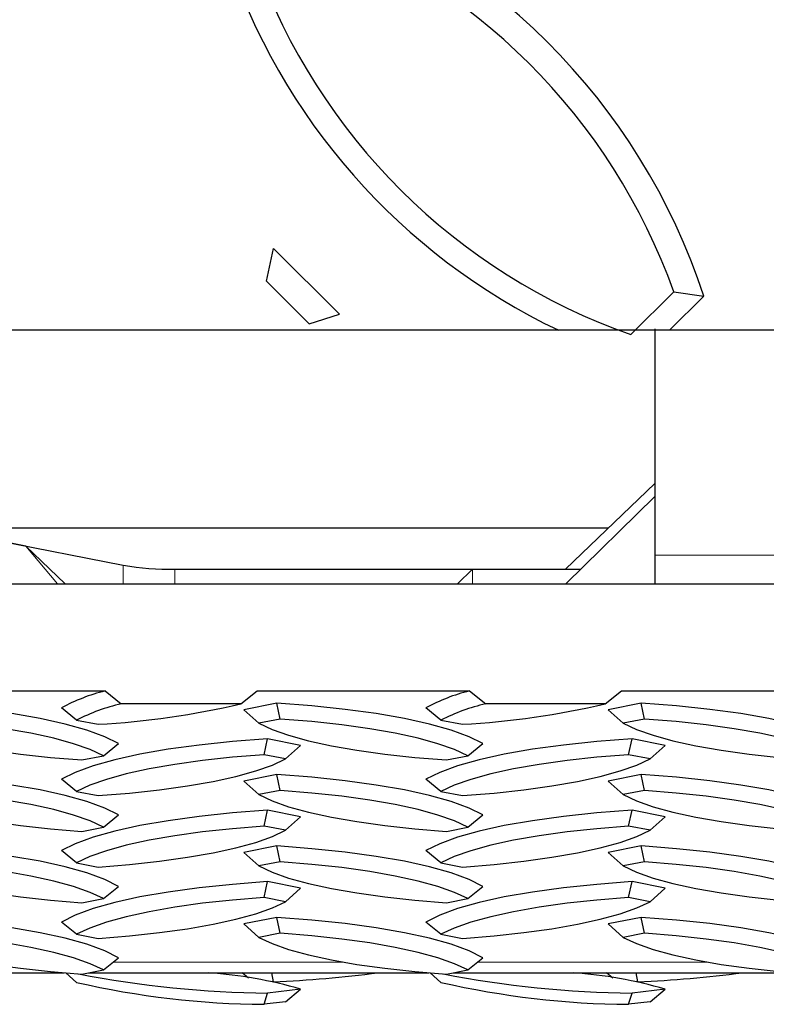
# Model space of a CAD drawing. Extents: x 0 to 17, y 0 to 11.
# Tile 62 of 81: x 10.165 to 10.325, y 6.859 to 7.07. Entities that reach past the tile are written whole.
import ezdxf

# ---------------------------------------------------------------- set-up
doc = ezdxf.new("R2010")
doc.units = 0
doc.header["$LTSCALE"] = 0.5
doc.header["$MEASUREMENT"] = 0
doc.linetypes.add('PHANTOM', pattern=[0.49999999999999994, 0.25, -0.05, 0.05, -0.05, 0.05, -0.05])
doc.layers.get('0').update_dxf_attribs({"linetype": 'CONTINUOUS'})

msp = doc.modelspace()

# ---------------------------------------------------------------- linework, layer by layer
at = {"color": 7, "linetype": 'Continuous', "lineweight": 25}
for p, q in [((10.21813940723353, 7.014043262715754), (10.2196438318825, 7.021051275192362)), ((10.23378596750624, 7.006988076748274), (10.2196438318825, 7.021051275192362)), ((10.22733544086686, 7.004898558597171), (10.21813940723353, 7.014043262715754)), ((10.29627470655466, 7.00259280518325), (10.30547074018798, 7.011737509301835)), ((10.30456191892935, 7.003516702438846), (10.31192126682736, 7.010834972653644)), ((10.30547074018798, 7.011737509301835), (10.31192126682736, 7.010834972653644)), ((10.22733544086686, 7.004898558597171), (10.23378596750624, 7.006988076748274)), ((10.30140805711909, 7.003813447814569), (10.30140805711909, 6.955318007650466)), ((10.09047055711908, 6.972183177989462), (10.18745660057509, 6.953193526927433)), ((10.30140805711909, 6.970692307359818), (10.28226468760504, 6.952297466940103)), ((10.16658493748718, 6.95728015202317), (10.11134222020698, 6.968096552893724)), ((10.30140805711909, 6.96791651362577), (10.28232143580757, 6.949199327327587)), ((10.14667903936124, 6.961177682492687), (10.29150625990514, 6.961177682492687)), ((10.17499458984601, 6.949199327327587), (10.16658493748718, 6.957280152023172)), ((10.30140805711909, 6.955318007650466), (10.30140805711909, 6.949199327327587)), ((10.19850514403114, 6.952297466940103), (10.28548072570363, 6.952297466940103)), ((10.26234555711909, 6.952297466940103), (10.25912134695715, 6.949199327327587)), ((10.26234555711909, 6.952297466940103), (10.28548072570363, 6.952297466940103)), ((9.574845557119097, 6.949199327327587), (14.0748455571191, 6.949199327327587)), ((10.13802372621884, 6.926215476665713), (10.18354238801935, 6.926215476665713)), ((10.18354238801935, 6.926215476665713), (10.18702893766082, 6.923457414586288)), ((10.21266217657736, 6.923457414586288), (10.21614872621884, 6.926215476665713)), ((10.21614872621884, 6.926215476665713), (10.26166738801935, 6.926215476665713)), ((10.26166738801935, 6.926215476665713), (10.26515393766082, 6.923457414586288)), ((10.29078717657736, 6.923457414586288), (10.29427372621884, 6.926215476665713)), ((10.29427372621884, 6.926215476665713), (10.33979238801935, 6.926215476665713)), ((10.2203516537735, 6.923584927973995), (10.21328058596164, 6.922200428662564)), ((10.22110386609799, 6.92019536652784), (10.2203516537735, 6.923584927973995)), ((10.2984766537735, 6.923584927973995), (10.29140558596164, 6.922200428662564)), ((10.29922886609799, 6.92019536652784), (10.2984766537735, 6.923584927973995)), ((10.17743819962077, 6.919970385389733), (10.17421293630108, 6.922581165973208)), ((10.21266217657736, 6.923457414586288), (10.18702893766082, 6.923457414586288)), ((10.21650584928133, 6.919295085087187), (10.21328058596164, 6.922200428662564)), ((10.25556319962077, 6.919970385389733), (10.25233793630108, 6.922581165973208)), ((10.29078717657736, 6.923457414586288), (10.26515393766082, 6.923457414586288)), ((10.29463084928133, 6.919295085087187), (10.29140558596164, 6.922200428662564)), ((10.17743819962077, 6.919970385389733), (10.18203621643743, 6.91907010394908)), ((10.22110386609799, 6.92019536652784), (10.21650584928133, 6.919295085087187)), ((10.25556319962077, 6.919970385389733), (10.26016121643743, 6.91907010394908)), ((10.29922886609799, 6.92019536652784), (10.29463084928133, 6.919295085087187)), ((10.21765489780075, 6.912548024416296), (10.21840711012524, 6.91593758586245)), ((10.2254781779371, 6.91455308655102), (10.21840711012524, 6.91593758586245)), ((10.29577989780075, 6.912548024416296), (10.29653211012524, 6.91593758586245)), ((10.3036031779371, 6.91455308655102), (10.29653211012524, 6.91593758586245)), ((10.18319556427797, 6.91232102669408), (10.18642082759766, 6.914931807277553)), ((10.22225291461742, 6.911647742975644), (10.2254781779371, 6.91455308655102)), ((10.26132056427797, 6.912321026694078), (10.26454582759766, 6.914931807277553)), ((10.30037791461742, 6.911647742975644), (10.3036031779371, 6.91455308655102)), ((10.17859754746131, 6.911420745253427), (10.18319556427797, 6.91232102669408)), ((10.22225291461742, 6.911647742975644), (10.21765489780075, 6.912548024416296)), ((10.25672254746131, 6.911420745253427), (10.26132056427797, 6.912321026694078)), ((10.30037791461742, 6.911647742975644), (10.29577989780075, 6.912548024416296)), ((10.17743819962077, 6.904673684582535), (10.17421293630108, 6.907284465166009)), ((10.2203516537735, 6.908288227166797), (10.21328058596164, 6.906903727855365)), ((10.21650584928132, 6.903998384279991), (10.21328058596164, 6.906903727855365)), ((10.22110386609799, 6.904898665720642), (10.2203516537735, 6.908288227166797)), ((10.25556319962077, 6.904673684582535), (10.25233793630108, 6.907284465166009)), ((10.2984766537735, 6.908288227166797), (10.29140558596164, 6.906903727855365)), ((10.29463084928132, 6.903998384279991), (10.29140558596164, 6.906903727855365)), ((10.29922886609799, 6.904898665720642), (10.2984766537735, 6.908288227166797)), ((10.17743819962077, 6.904673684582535), (10.18203621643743, 6.903773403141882)), ((10.22110386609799, 6.904898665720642), (10.21650584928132, 6.903998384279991)), ((10.25556319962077, 6.904673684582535), (10.26016121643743, 6.903773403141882)), ((10.29922886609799, 6.904898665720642), (10.29463084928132, 6.903998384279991)), ((10.21765489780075, 6.897251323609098), (10.21840711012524, 6.900640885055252)), ((10.2254781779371, 6.899256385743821), (10.21840711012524, 6.900640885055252)), ((10.29577989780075, 6.897251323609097), (10.29653211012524, 6.900640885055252)), ((10.3036031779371, 6.899256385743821), (10.29653211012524, 6.900640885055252)), ((10.18319556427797, 6.897024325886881), (10.18642082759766, 6.899635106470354)), ((10.22225291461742, 6.896351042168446), (10.2254781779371, 6.899256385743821)), ((10.26132056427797, 6.897024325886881), (10.26454582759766, 6.899635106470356)), ((10.30037791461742, 6.896351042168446), (10.3036031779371, 6.899256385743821)), ((10.17859754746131, 6.896124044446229), (10.18319556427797, 6.897024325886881)), ((10.22225291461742, 6.896351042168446), (10.21765489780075, 6.897251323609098)), ((10.25672254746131, 6.896124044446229), (10.26132056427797, 6.897024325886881)), ((10.30037791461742, 6.896351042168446), (10.29577989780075, 6.897251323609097)), ((10.17743819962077, 6.889376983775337), (10.17421293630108, 6.891987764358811)), ((10.2203516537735, 6.892991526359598), (10.21328058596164, 6.891607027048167)), ((10.22110386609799, 6.889601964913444), (10.2203516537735, 6.892991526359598)), ((10.25556319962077, 6.889376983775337), (10.25233793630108, 6.891987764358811)), ((10.2984766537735, 6.892991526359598), (10.29140558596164, 6.891607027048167)), ((10.29922886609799, 6.889601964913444), (10.2984766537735, 6.892991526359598)), ((10.21650584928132, 6.888701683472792), (10.21328058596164, 6.891607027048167)), ((10.29463084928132, 6.888701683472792), (10.29140558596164, 6.891607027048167)), ((10.17743819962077, 6.889376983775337), (10.18203621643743, 6.888476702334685)), ((10.22110386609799, 6.889601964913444), (10.21650584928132, 6.888701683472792)), ((10.25556319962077, 6.889376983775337), (10.26016121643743, 6.888476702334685)), ((10.29922886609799, 6.889601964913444), (10.29463084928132, 6.888701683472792)), ((10.18319556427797, 6.881727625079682), (10.18642082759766, 6.884338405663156)), ((10.21765489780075, 6.881954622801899), (10.21840711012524, 6.885344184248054)), ((10.2254781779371, 6.883959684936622), (10.21840711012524, 6.885344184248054)), ((10.22225291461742, 6.881054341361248), (10.2254781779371, 6.883959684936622)), ((10.26132056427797, 6.881727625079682), (10.26454582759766, 6.884338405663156)), ((10.29577989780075, 6.881954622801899), (10.29653211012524, 6.885344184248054)), ((10.3036031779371, 6.883959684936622), (10.29653211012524, 6.885344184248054)), ((10.30037791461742, 6.881054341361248), (10.3036031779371, 6.883959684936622)), ((10.17859754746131, 6.880827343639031), (10.18319556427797, 6.881727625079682)), ((10.22225291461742, 6.881054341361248), (10.21765489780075, 6.881954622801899)), ((10.25672254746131, 6.880827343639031), (10.26132056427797, 6.881727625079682)), ((10.30037791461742, 6.881054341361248), (10.29577989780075, 6.881954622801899)), ((10.2203516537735, 6.877694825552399), (10.21328058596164, 6.876310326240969)), ((10.22110386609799, 6.874305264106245), (10.2203516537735, 6.877694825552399)), ((10.2984766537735, 6.877694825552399), (10.29140558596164, 6.876310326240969)), ((10.29922886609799, 6.874305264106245), (10.2984766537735, 6.877694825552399)), ((10.17743819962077, 6.874080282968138), (10.17421293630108, 6.876691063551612)), ((10.21650584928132, 6.873404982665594), (10.21328058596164, 6.876310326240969)), ((10.25556319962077, 6.874080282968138), (10.25233793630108, 6.876691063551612)), ((10.29463084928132, 6.873404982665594), (10.29140558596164, 6.876310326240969)), ((10.17743819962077, 6.874080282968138), (10.18203621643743, 6.873180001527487)), ((10.22110386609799, 6.874305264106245), (10.21650584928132, 6.873404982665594)), ((10.25556319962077, 6.874080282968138), (10.26016121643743, 6.873180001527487)), ((10.29922886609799, 6.874305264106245), (10.29463084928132, 6.873404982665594)), ((10.18319556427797, 6.866430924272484), (10.18642082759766, 6.869041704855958)), ((10.26132056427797, 6.866430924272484), (10.26454582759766, 6.869041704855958)), ((10.10194919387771, 6.865819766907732), (10.17480253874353, 6.865819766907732)), ((10.17743819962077, 6.863755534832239), (10.17512739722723, 6.865819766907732)), ((10.17859754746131, 6.865530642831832), (10.18319556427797, 6.866430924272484)), ((10.18007419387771, 6.865819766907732), (10.25292753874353, 6.865819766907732)), ((10.21426543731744, 6.864683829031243), (10.21292859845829, 6.865819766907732)), ((10.21965919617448, 6.863857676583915), (10.21928615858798, 6.865819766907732)), ((10.25556319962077, 6.863755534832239), (10.25325239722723, 6.865819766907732)), ((10.25672254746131, 6.865530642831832), (10.26132056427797, 6.866430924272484)), ((10.25819919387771, 6.865819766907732), (10.33105253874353, 6.865819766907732)), ((10.29239043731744, 6.864683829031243), (10.29105359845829, 6.865819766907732)), ((10.29778419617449, 6.863857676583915), (10.29741115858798, 6.865819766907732)), ((10.21965919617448, 6.863857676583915), (10.21937568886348, 6.863885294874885)), ((10.29778419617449, 6.863857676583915), (10.29750068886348, 6.863885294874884)), ((10.21765489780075, 6.85905737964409), (10.21840711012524, 6.861473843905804)), ((10.2254781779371, 6.862299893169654), (10.21840711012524, 6.861473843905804)), ((10.22225291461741, 6.859594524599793), (10.2254781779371, 6.862299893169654)), ((10.29577989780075, 6.859057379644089), (10.29653211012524, 6.861473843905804)), ((10.3036031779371, 6.862299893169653), (10.29653211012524, 6.861473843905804)), ((10.30037791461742, 6.859594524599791), (10.3036031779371, 6.862299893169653)), ((10.22225291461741, 6.859594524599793), (10.21765489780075, 6.85905737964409)), ((10.30037791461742, 6.859594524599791), (10.29577989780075, 6.859057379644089))]:
    msp.add_line(p, q, dxfattribs=at)
at = {"color": 8, "linetype": 'PHANTOM', "lineweight": 18}
for p, q in [((10.16658493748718, 6.95728015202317), (10.17336960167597, 6.949199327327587)), ((10.33265805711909, 6.955318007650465), (10.30140805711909, 6.955318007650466)), ((10.18745660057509, 6.953193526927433), (10.18745660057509, 6.949199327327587)), ((10.19850514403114, 6.952297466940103), (10.19850514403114, 6.949199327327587)), ((10.26234555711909, 6.949199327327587), (10.26234555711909, 6.952297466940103)), ((10.18524267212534, 6.868088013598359), (10.23470024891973, 6.868088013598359)), ((10.26336767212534, 6.868088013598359), (10.31282524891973, 6.868088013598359))]:
    msp.add_line(p, q, dxfattribs=at)
at = {"color": 7, "linetype": 'Continuous'}
msp.add_lwpolyline([(9.574845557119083, 7.652466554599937), (14.07484555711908, 7.652466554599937), (14.07484555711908, 7.003516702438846), (9.574845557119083, 7.003516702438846)], close=True, dxfattribs=at)
at = {"color": 7, "linetype": 'Continuous', "lineweight": 25, "flags": 128}
for points in [[(10.18642082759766, 6.914931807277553), (10.18346601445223, 6.91640941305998), (10.17964494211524, 6.917808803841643), (10.17501054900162, 6.919110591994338), (10.16962704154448, 6.920296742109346), (10.16356900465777, 6.92135082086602), (10.15692036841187, 6.922258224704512), (10.14977324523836, 6.92300638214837), (10.1422266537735, 6.923584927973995)], [(10.26454582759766, 6.914931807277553), (10.26159101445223, 6.91640941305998), (10.25776994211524, 6.917808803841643), (10.25313554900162, 6.919110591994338), (10.24775204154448, 6.920296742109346), (10.24169400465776, 6.92135082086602), (10.23504536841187, 6.922258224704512), (10.22789824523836, 6.92300638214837), (10.2203516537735, 6.923584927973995)], [(10.34267082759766, 6.914931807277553), (10.33971601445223, 6.91640941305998), (10.33589494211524, 6.917808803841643), (10.33126054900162, 6.919110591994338), (10.32587704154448, 6.920296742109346), (10.31981900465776, 6.92135082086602), (10.31317036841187, 6.922258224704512), (10.30602324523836, 6.92300638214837), (10.2984766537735, 6.923584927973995)], [(10.18319556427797, 6.91232102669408), (10.18036278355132, 6.913648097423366), (10.17679479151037, 6.914905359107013), (10.17253573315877, 6.916077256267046), (10.1676383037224, 6.917149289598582), (10.16216309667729, 6.918108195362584), (10.15617785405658, 6.918942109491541), (10.14975662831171, 6.919640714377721), (10.14297886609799, 6.92019536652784)], [(10.26132056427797, 6.912321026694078), (10.25848778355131, 6.913648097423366), (10.25491979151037, 6.914905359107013), (10.25066073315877, 6.916077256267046), (10.2457633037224, 6.917149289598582), (10.24028809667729, 6.918108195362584), (10.23430285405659, 6.91894210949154), (10.22788162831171, 6.919640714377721), (10.22110386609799, 6.92019536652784)], [(10.33944556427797, 6.91232102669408), (10.33661278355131, 6.913648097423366), (10.33304479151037, 6.914905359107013), (10.32878573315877, 6.916077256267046), (10.3238883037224, 6.917149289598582), (10.31841309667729, 6.918108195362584), (10.31242785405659, 6.918942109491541), (10.30600662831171, 6.919640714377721), (10.29922886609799, 6.92019536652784)], [(10.13838084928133, 6.919295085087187), (10.14121363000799, 6.917968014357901), (10.14478162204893, 6.916710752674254), (10.14904068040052, 6.915538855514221), (10.15393810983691, 6.914466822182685), (10.159413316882, 6.913507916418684), (10.16539855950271, 6.912674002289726), (10.1718197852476, 6.911975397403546), (10.17859754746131, 6.911420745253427)], [(10.21650584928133, 6.919295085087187), (10.21933863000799, 6.917968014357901), (10.22290662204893, 6.916710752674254), (10.22716568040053, 6.915538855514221), (10.23206310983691, 6.914466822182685), (10.23753831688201, 6.913507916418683), (10.24352355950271, 6.912674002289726), (10.2499447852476, 6.911975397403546), (10.25672254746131, 6.911420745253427)], [(10.29463084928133, 6.919295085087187), (10.29746363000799, 6.917968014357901), (10.30103162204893, 6.916710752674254), (10.30529068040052, 6.915538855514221), (10.31018810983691, 6.914466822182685), (10.31566331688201, 6.913507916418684), (10.32164855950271, 6.912674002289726), (10.3280697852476, 6.911975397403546), (10.33484754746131, 6.911420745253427)], [(10.21840711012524, 6.91593758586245), (10.21086051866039, 6.915359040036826), (10.20371339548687, 6.914610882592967), (10.19706475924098, 6.913703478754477), (10.19100672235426, 6.912649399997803), (10.18562321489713, 6.911463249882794), (10.1809888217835, 6.910161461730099), (10.17716774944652, 6.908762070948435), (10.17421293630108, 6.907284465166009)], [(10.29653211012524, 6.91593758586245), (10.28898551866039, 6.915359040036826), (10.28183839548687, 6.914610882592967), (10.27518975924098, 6.913703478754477), (10.26913172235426, 6.912649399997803), (10.26374821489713, 6.911463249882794), (10.2591138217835, 6.910161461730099), (10.25529274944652, 6.908762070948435), (10.25233793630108, 6.907284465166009)], [(10.21765489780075, 6.912548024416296), (10.21087713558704, 6.911993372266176), (10.20445590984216, 6.911294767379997), (10.19847066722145, 6.91046085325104), (10.19299546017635, 6.909501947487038), (10.18809803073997, 6.908429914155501), (10.18383897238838, 6.90725801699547), (10.18027098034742, 6.906000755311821), (10.17743819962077, 6.904673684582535)], [(10.18203621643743, 6.903773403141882), (10.18881397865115, 6.904328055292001), (10.19523520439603, 6.905026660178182), (10.20122044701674, 6.905860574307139), (10.20669565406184, 6.906819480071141), (10.21159308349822, 6.907891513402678), (10.21585214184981, 6.909063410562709), (10.21942013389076, 6.910320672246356), (10.22225291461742, 6.911647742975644)], [(10.29577989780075, 6.912548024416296), (10.28900213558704, 6.911993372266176), (10.28258090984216, 6.911294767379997), (10.27659566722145, 6.91046085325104), (10.27112046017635, 6.909501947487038), (10.26622303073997, 6.908429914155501), (10.26196397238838, 6.90725801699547), (10.25839598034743, 6.906000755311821), (10.25556319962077, 6.904673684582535)], [(10.26016121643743, 6.903773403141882), (10.26693897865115, 6.904328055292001), (10.27336020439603, 6.905026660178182), (10.27934544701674, 6.905860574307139), (10.28482065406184, 6.906819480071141), (10.28971808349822, 6.907891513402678), (10.29397714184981, 6.909063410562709), (10.29754513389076, 6.910320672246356), (10.30037791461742, 6.911647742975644)], [(10.18642082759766, 6.899635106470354), (10.18346601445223, 6.901112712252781), (10.17964494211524, 6.902512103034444), (10.17501054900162, 6.903813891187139), (10.16962704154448, 6.905000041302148), (10.16356900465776, 6.906054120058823), (10.15692036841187, 6.906961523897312), (10.14977324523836, 6.907709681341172), (10.1422266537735, 6.908288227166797)], [(10.26454582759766, 6.899635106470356), (10.26159101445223, 6.901112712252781), (10.25776994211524, 6.902512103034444), (10.25313554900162, 6.903813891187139), (10.24775204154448, 6.905000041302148), (10.24169400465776, 6.906054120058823), (10.23504536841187, 6.906961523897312), (10.22789824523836, 6.907709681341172), (10.2203516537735, 6.908288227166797)], [(10.34267082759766, 6.899635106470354), (10.33971601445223, 6.901112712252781), (10.33589494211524, 6.902512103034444), (10.33126054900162, 6.903813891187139), (10.32587704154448, 6.905000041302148), (10.31981900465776, 6.906054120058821), (10.31317036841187, 6.906961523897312), (10.30602324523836, 6.907709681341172), (10.2984766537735, 6.908288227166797)], [(10.18319556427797, 6.897024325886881), (10.18036278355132, 6.898351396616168), (10.17679479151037, 6.899608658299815), (10.17253573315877, 6.900780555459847), (10.1676383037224, 6.901852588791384), (10.16216309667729, 6.902811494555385), (10.15617785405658, 6.903645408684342), (10.14975662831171, 6.904344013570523), (10.14297886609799, 6.904898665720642)], [(10.26132056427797, 6.897024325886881), (10.25848778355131, 6.898351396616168), (10.25491979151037, 6.899608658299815), (10.25066073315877, 6.900780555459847), (10.2457633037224, 6.901852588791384), (10.24028809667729, 6.902811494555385), (10.23430285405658, 6.903645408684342), (10.22788162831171, 6.904344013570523), (10.22110386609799, 6.904898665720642)], [(10.33944556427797, 6.897024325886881), (10.33661278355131, 6.898351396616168), (10.33304479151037, 6.899608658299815), (10.32878573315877, 6.900780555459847), (10.3238883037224, 6.901852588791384), (10.31841309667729, 6.902811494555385), (10.31242785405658, 6.903645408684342), (10.30600662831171, 6.904344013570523), (10.29922886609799, 6.904898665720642)], [(10.13838084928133, 6.903998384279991), (10.14121363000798, 6.902671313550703), (10.14478162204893, 6.901414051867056), (10.14904068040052, 6.900242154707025), (10.15393810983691, 6.899170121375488), (10.159413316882, 6.898211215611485), (10.16539855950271, 6.897377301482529), (10.1718197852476, 6.896678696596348), (10.17859754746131, 6.896124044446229)], [(10.21650584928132, 6.903998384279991), (10.21933863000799, 6.902671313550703), (10.22290662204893, 6.901414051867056), (10.22716568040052, 6.900242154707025), (10.23206310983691, 6.899170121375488), (10.237538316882, 6.898211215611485), (10.24352355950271, 6.897377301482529), (10.2499447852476, 6.896678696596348), (10.25672254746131, 6.896124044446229)], [(10.29463084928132, 6.903998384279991), (10.29746363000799, 6.902671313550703), (10.30103162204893, 6.901414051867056), (10.30529068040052, 6.900242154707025), (10.31018810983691, 6.899170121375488), (10.31566331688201, 6.898211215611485), (10.32164855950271, 6.897377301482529), (10.3280697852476, 6.896678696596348), (10.33484754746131, 6.896124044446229)], [(10.21840711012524, 6.900640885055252), (10.21086051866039, 6.900062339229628), (10.20371339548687, 6.899314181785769), (10.19706475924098, 6.898406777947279), (10.19100672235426, 6.897352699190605), (10.18562321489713, 6.896166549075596), (10.1809888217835, 6.8948647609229), (10.17716774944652, 6.893465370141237), (10.17421293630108, 6.891987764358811)], [(10.29653211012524, 6.900640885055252), (10.28898551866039, 6.900062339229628), (10.28183839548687, 6.899314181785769), (10.27518975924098, 6.898406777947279), (10.26913172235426, 6.897352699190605), (10.26374821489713, 6.896166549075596), (10.2591138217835, 6.8948647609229), (10.25529274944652, 6.893465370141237), (10.25233793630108, 6.891987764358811)], [(10.21765489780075, 6.897251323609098), (10.21087713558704, 6.896696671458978), (10.20445590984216, 6.895998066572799), (10.19847066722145, 6.895164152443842), (10.19299546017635, 6.894205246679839), (10.18809803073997, 6.893133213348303), (10.18383897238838, 6.891961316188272), (10.18027098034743, 6.890704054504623), (10.17743819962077, 6.889376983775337)], [(10.18203621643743, 6.888476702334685), (10.18881397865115, 6.889031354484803), (10.19523520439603, 6.889729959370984), (10.20122044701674, 6.890563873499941), (10.20669565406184, 6.891522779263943), (10.21159308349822, 6.89259481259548), (10.21585214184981, 6.893766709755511), (10.21942013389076, 6.895023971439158), (10.22225291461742, 6.896351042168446)], [(10.29577989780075, 6.897251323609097), (10.28900213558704, 6.896696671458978), (10.28258090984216, 6.895998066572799), (10.27659566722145, 6.895164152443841), (10.27112046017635, 6.894205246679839), (10.26622303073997, 6.893133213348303), (10.26196397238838, 6.891961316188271), (10.25839598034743, 6.890704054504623), (10.25556319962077, 6.889376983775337)], [(10.26016121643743, 6.888476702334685), (10.26693897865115, 6.889031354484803), (10.27336020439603, 6.889729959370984), (10.27934544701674, 6.890563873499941), (10.28482065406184, 6.891522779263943), (10.28971808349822, 6.89259481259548), (10.29397714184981, 6.893766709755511), (10.29754513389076, 6.895023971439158), (10.30037791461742, 6.896351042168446)], [(10.18642082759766, 6.884338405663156), (10.18346601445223, 6.885816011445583), (10.17964494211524, 6.887215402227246), (10.17501054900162, 6.888517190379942), (10.16962704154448, 6.88970334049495), (10.16356900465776, 6.890757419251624), (10.15692036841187, 6.891664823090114), (10.14977324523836, 6.892412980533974), (10.1422266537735, 6.892991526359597)], [(10.26454582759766, 6.884338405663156), (10.26159101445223, 6.885816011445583), (10.25776994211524, 6.887215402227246), (10.25313554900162, 6.888517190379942), (10.24775204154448, 6.88970334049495), (10.24169400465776, 6.890757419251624), (10.23504536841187, 6.891664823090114), (10.22789824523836, 6.892412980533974), (10.2203516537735, 6.892991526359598)], [(10.34267082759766, 6.884338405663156), (10.33971601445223, 6.885816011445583), (10.33589494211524, 6.887215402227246), (10.33126054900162, 6.888517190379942), (10.32587704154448, 6.88970334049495), (10.31981900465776, 6.890757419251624), (10.31317036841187, 6.891664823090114), (10.30602324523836, 6.892412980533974), (10.2984766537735, 6.892991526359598)], [(10.13838084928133, 6.888701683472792), (10.14121363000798, 6.887374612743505), (10.14478162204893, 6.886117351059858), (10.14904068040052, 6.884945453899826), (10.15393810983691, 6.883873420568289), (10.159413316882, 6.882914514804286), (10.16539855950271, 6.88208060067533), (10.1718197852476, 6.881381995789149), (10.17859754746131, 6.880827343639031)], [(10.18319556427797, 6.881727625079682), (10.18036278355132, 6.88305469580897), (10.17679479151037, 6.884311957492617), (10.17253573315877, 6.885483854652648), (10.1676383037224, 6.886555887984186), (10.16216309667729, 6.887514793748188), (10.15617785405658, 6.888348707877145), (10.14975662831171, 6.889047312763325), (10.14297886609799, 6.889601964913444)], [(10.21650584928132, 6.888701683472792), (10.21933863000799, 6.887374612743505), (10.22290662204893, 6.886117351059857), (10.22716568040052, 6.884945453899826), (10.23206310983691, 6.883873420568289), (10.237538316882, 6.882914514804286), (10.24352355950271, 6.88208060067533), (10.2499447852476, 6.881381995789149), (10.25672254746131, 6.880827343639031)], [(10.26132056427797, 6.881727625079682), (10.25848778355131, 6.88305469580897), (10.25491979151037, 6.884311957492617), (10.25066073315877, 6.885483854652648), (10.2457633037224, 6.886555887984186), (10.24028809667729, 6.887514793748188), (10.23430285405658, 6.888348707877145), (10.22788162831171, 6.889047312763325), (10.22110386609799, 6.889601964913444)], [(10.29463084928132, 6.888701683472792), (10.29746363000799, 6.887374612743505), (10.30103162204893, 6.886117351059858), (10.30529068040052, 6.884945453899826), (10.31018810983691, 6.883873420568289), (10.31566331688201, 6.882914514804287), (10.32164855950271, 6.88208060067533), (10.3280697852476, 6.881381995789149), (10.33484754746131, 6.880827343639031)], [(10.33944556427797, 6.881727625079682), (10.33661278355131, 6.88305469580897), (10.33304479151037, 6.884311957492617), (10.32878573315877, 6.885483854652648), (10.3238883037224, 6.886555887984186), (10.31841309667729, 6.887514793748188), (10.31242785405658, 6.888348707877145), (10.30600662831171, 6.889047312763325), (10.29922886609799, 6.889601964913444)], [(10.21840711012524, 6.885344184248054), (10.21086051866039, 6.884765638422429), (10.20371339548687, 6.884017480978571), (10.19706475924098, 6.88311007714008), (10.19100672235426, 6.882055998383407), (10.18562321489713, 6.880869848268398), (10.1809888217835, 6.879568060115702), (10.17716774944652, 6.878168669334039), (10.17421293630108, 6.876691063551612)], [(10.29653211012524, 6.885344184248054), (10.28898551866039, 6.884765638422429), (10.28183839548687, 6.884017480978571), (10.27518975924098, 6.88311007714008), (10.26913172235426, 6.882055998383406), (10.26374821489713, 6.880869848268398), (10.2591138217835, 6.879568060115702), (10.25529274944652, 6.878168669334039), (10.25233793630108, 6.876691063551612)], [(10.21765489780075, 6.881954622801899), (10.21087713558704, 6.881399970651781), (10.20445590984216, 6.8807013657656), (10.19847066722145, 6.879867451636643), (10.19299546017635, 6.878908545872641), (10.18809803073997, 6.877836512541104), (10.18383897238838, 6.876664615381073), (10.18027098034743, 6.875407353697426), (10.17743819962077, 6.874080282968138)], [(10.29577989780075, 6.881954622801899), (10.28900213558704, 6.881399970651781), (10.28258090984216, 6.8807013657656), (10.27659566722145, 6.879867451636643), (10.27112046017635, 6.878908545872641), (10.26622303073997, 6.877836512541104), (10.26196397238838, 6.876664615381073), (10.25839598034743, 6.875407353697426), (10.25556319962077, 6.874080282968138)], [(10.18203621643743, 6.873180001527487), (10.18881397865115, 6.873734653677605), (10.19523520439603, 6.874433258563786), (10.20122044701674, 6.875267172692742), (10.20669565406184, 6.876226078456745), (10.21159308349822, 6.877298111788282), (10.21585214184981, 6.878470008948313), (10.21942013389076, 6.879727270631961), (10.22225291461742, 6.881054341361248)], [(10.26016121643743, 6.873180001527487), (10.26693897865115, 6.873734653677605), (10.27336020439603, 6.874433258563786), (10.27934544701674, 6.875267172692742), (10.28482065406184, 6.876226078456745), (10.28971808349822, 6.877298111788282), (10.29397714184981, 6.878470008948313), (10.29754513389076, 6.879727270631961), (10.30037791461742, 6.881054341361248)], [(10.18642082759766, 6.869041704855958), (10.18346601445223, 6.870519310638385), (10.17964494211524, 6.871918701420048), (10.17501054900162, 6.873220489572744), (10.16962704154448, 6.874406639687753), (10.16356900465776, 6.875460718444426), (10.15692036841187, 6.876368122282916), (10.14977324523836, 6.877116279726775), (10.1422266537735, 6.877694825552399)], [(10.26454582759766, 6.869041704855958), (10.26159101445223, 6.870519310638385), (10.25776994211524, 6.871918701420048), (10.25313554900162, 6.873220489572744), (10.24775204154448, 6.874406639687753), (10.24169400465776, 6.875460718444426), (10.23504536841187, 6.876368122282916), (10.22789824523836, 6.877116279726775), (10.2203516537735, 6.877694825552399)], [(10.34267082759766, 6.869041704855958), (10.33971601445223, 6.870519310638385), (10.33589494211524, 6.871918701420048), (10.33126054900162, 6.873220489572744), (10.32587704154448, 6.874406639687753), (10.31981900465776, 6.875460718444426), (10.31317036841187, 6.876368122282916), (10.30602324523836, 6.877116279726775), (10.2984766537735, 6.877694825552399)], [(10.13838084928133, 6.873404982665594), (10.14121363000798, 6.872077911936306), (10.14478162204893, 6.870820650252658), (10.14904068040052, 6.869648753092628), (10.15393810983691, 6.86857671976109), (10.159413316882, 6.867617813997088), (10.16539855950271, 6.866783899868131), (10.1718197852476, 6.86608529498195), (10.17859754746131, 6.865530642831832)], [(10.18319556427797, 6.866430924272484), (10.18036278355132, 6.867757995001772), (10.17679479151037, 6.869015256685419), (10.17253573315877, 6.87018715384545), (10.1676383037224, 6.871259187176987), (10.16216309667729, 6.87221809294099), (10.15617785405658, 6.873052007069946), (10.14975662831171, 6.873750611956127), (10.14297886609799, 6.874305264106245)], [(10.21650584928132, 6.873404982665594), (10.21933863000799, 6.872077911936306), (10.22290662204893, 6.870820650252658), (10.22716568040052, 6.869648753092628), (10.23206310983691, 6.86857671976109), (10.237538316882, 6.867617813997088), (10.24352355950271, 6.866783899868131), (10.2499447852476, 6.86608529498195), (10.25672254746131, 6.865530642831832)], [(10.26132056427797, 6.866430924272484), (10.25848778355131, 6.867757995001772), (10.25491979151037, 6.869015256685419), (10.25066073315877, 6.87018715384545), (10.2457633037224, 6.871259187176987), (10.24028809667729, 6.87221809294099), (10.23430285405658, 6.873052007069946), (10.22788162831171, 6.873750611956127), (10.22110386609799, 6.874305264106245)], [(10.29463084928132, 6.873404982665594), (10.29746363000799, 6.872077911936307), (10.30103162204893, 6.870820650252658), (10.30529068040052, 6.869648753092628), (10.31018810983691, 6.868576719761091), (10.31566331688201, 6.867617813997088), (10.32164855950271, 6.866783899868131), (10.3280697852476, 6.866085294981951), (10.33484754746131, 6.865530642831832)], [(10.33944556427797, 6.866430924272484), (10.33661278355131, 6.867757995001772), (10.33304479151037, 6.869015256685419), (10.32878573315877, 6.87018715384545), (10.3238883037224, 6.871259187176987), (10.31841309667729, 6.87221809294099), (10.31242785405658, 6.873052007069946), (10.30600662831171, 6.873750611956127), (10.29922886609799, 6.874305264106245)]]:
    msp.add_lwpolyline(points, dxfattribs=at)
at = {"color": 7, "linetype": 'Continuous', "lineweight": 25}
for centre, radius, start, end in [((10.18144215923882, 6.968013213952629), 0.1373262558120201, 18.16924748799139, 72.15145464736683), ((10.18142839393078, 6.967433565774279), 0.1317169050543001, 19.6550962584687, 70.66560587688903), ((10.33986989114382, 7.127488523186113), 0.1373262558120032, 198.1692474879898, 244.5224574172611), ((10.33988365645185, 7.126881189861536), 0.1317169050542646, 199.6550962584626, 250.6656058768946), ((10.19785585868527, 7.012854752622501), 0.0605607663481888, 260.1123887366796, 270.6142924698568), ((10.19283605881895, 6.888566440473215), 0.0387791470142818, 103.8662617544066, 118.7007831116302), ((10.27096105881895, 6.888566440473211), 0.0387791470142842, 103.8662617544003, 118.7007831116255), ((10.19670766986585, 6.881904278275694), 0.0426654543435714, 103.1117905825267, 116.8490203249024), ((10.17232200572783, 7.095967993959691), 0.1771644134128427, 273.1431964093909, 283.1616436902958), ((10.2748326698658, 6.881904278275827), 0.0426654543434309, 103.1117905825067, 116.8490203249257), ((10.25044700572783, 7.095967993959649), 0.1771644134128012, 273.1431964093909, 283.1616436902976), ((10.22076689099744, 7.086789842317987), 0.2253283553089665, 259.0261899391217, 269.3999514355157), ((10.19883675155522, 6.770108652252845), 0.0959634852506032, 73.8817628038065, 85.84377333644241), ((10.20594211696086, 7.148782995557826), 0.2852553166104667, 272.7562464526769, 277.2682127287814), ((10.29889189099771, 7.086789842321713), 0.2253283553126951, 259.0261899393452, 269.3999514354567), ((10.27696175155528, 6.770108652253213), 0.0959634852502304, 73.88176280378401, 85.84377333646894), ((10.28406711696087, 7.148782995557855), 0.2852553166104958, 272.7562464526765, 277.2682127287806), ((10.21890785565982, 7.044261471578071), 0.1852083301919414, 257.0613177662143, 269.612383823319), ((10.29703285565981, 7.044261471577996), 0.1852083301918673, 257.061317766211, 269.6123838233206)]:
    msp.add_arc(centre, radius, start, end, dxfattribs=at)

doc.saveas('drawing.dxf')
